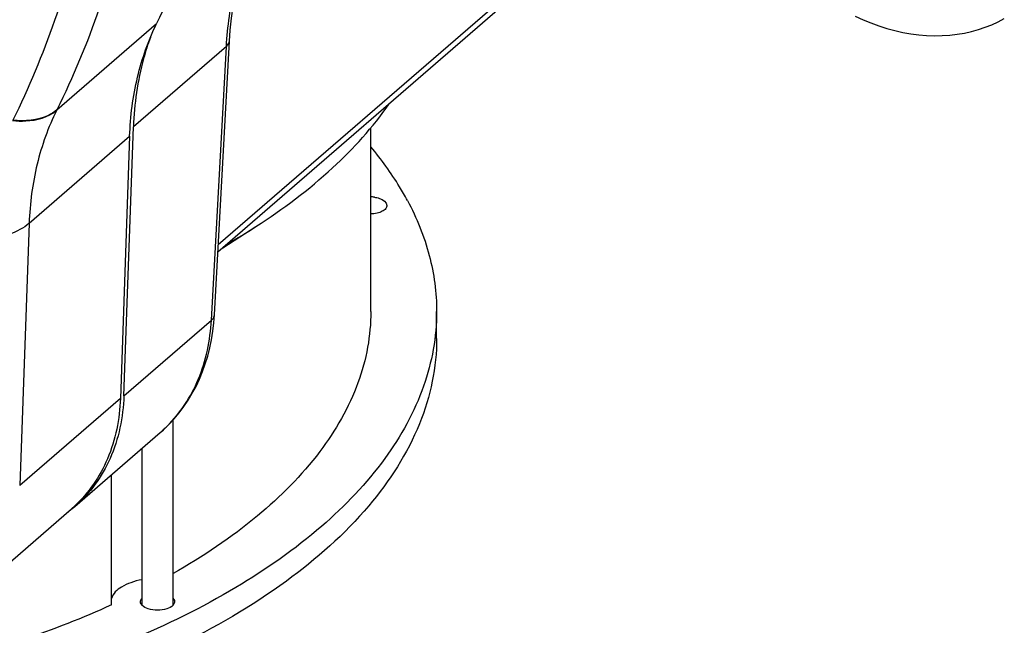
# Model space of a CAD drawing. Extents: x 0 to 594, y 0 to 420.
# Tile 73 of 93: x 541 to 554, y 212 to 220. Entities that reach past the tile are written whole.
import ezdxf

# ---------------------------------------------------------------- set-up
doc = ezdxf.new("R2010")
doc.units = 0
doc.header["$LTSCALE"] = 32.67
doc.layers.get('0').update_dxf_attribs({"linetype": 'CONTINUOUS'})
doc.layers.add('3_ALL_AXES', color=7, linetype='CONTINUOUS')
doc.layers.add('6_ALL_SURFACES', color=7, linetype='CONTINUOUS')

msp = doc.modelspace()

# ---------------------------------------------------------------- linework, layer by layer
at = {"color": 9, "linetype": 'CONTINUOUS'}
for p, q in [((550.171, 222.647), (543.692, 217.036)), ((541.607, 218.781), (542.895, 219.897)), ((543.796, 219.601), (542.595, 218.561)), ((543.602, 216.064), (543.796, 219.601)), ((541.607, 218.781), (541.605, 218.777)), ((541.249, 217.316), (542.547, 218.44)), ((541.249, 217.316), (541.127, 213.928)), ((542.472, 215.085), (543.602, 216.064)), ((542.427, 215.054), (541.127, 213.928))]:
    msp.add_line(p, q, dxfattribs=at)
at = {"color": 7, "linetype": 'CONTINUOUS'}
for p, q in [((550.115, 222.511), (543.687, 216.944)), ((543.642, 216.132), (543.836, 219.669)), ((542.472, 215.085), (542.595, 218.561)), ((542.547, 218.44), (542.427, 215.054)), ((541.84, 213.658), (542.941, 214.611)), ((542.94, 214.611), (542.941, 214.611)), ((542.313, 212.386), (542.313, 214.067))]:
    msp.add_line(p, q, dxfattribs=at)
for points in [[(543.836, 219.669), (543.846, 219.812), (543.863, 219.967), (543.885, 220.12), (543.913, 220.27), (543.947, 220.418), (543.986, 220.562), (544.031, 220.704), (544.082, 220.842), (544.138, 220.977)], [(551.917, 219.992), (552.018, 219.946), (552.12, 219.904), (552.223, 219.867), (552.326, 219.834), (552.429, 219.806), (552.532, 219.783), (552.635, 219.765), (552.737, 219.752), (552.839, 219.743), (552.939, 219.74), (553.039, 219.741), (553.137, 219.747), (553.233, 219.758), (553.327, 219.774), (553.419, 219.794), (553.509, 219.819), (553.597, 219.848), (553.681, 219.882), (553.763, 219.919), (553.842, 219.961)], [(542.94, 214.611), (542.982, 214.648), (543.053, 214.717), (543.121, 214.79), (543.185, 214.867), (543.246, 214.947), (543.303, 215.031), (543.356, 215.119), (543.404, 215.209), (543.449, 215.303), (543.489, 215.4), (543.524, 215.499), (543.556, 215.601), (543.582, 215.706), (543.605, 215.812), (543.622, 215.921), (543.635, 216.032), (543.642, 216.132)]]:
    msp.add_lwpolyline(points, dxfattribs=at)
for centre, radius, start, end in [((539.221, 224.985), 9.167, 300.0544, 302.7337), ((540.732, 214.937), 1.692, 306.4358, 309.04), ((540.69, 214.902), 1.687, 310.8938, 312.7332), ((540.735, 214.933), 1.688, 309.0408, 310.893)]:
    msp.add_arc(centre, radius, start, end, dxfattribs=at)
at = {"color": 9, "linetype": 'CONTINUOUS'}
for centre, radius, start, end in [((541.787, 215.943), 1.762, 310.8943, 313.7985), ((541.784, 215.946), 1.766, 313.7981, 314.7541)]:
    msp.add_arc(centre, radius, start, end, dxfattribs=at)
at = {"color": 7, "linetype": 'CONTINUOUS'}
for points, knots in [([(542.895, 231.862), (543.291, 230.827), (543.9, 228.741), (544.229, 225.585), (543.936, 222.592), (543.309, 220.74), (542.895, 219.897)], [0, 0, 0, 0, 0.270653, 0.527877, 0.770569, 1, 1, 1, 1]), ([(542.547, 218.44), (542.556, 218.697), (542.62, 219.199), (542.788, 219.677), (542.895, 219.897)], [0, 0, 0, 0, 0.512694, 1, 1, 1, 1]), ([(542.815, 219.717), (542.782, 219.627), (542.662, 219.253), (542.605, 218.859), (542.595, 218.561)], [0, 0, 0, 0, 0.242958, 1, 1, 1, 1]), ([(544.178, 217.274), (544.527, 217.499), (545.157, 217.971), (545.688, 218.557), (545.898, 218.859)], [0, 0, 0, 0, 0.530285, 1, 1, 1, 1]), ([(545.661, 216.175), (545.661, 216.021), (545.633, 215.707), (545.459, 215.076), (545.011, 214.299), (544.181, 213.469), (543.49, 213.008), (543.108, 212.79)], [0, 0, 0, 0, 0.104574, 0.211636, 0.441168, 0.702137, 1, 1, 1, 1]), ([(542.427, 215.054), (542.418, 214.788), (542.318, 214.27), (542.017, 213.831), (541.835, 213.663)], [0, 0, 0, 0, 0.518264, 1, 1, 1, 1]), ([(542.472, 215.085), (542.463, 214.81), (542.379, 214.399), (542.112, 213.933), (541.936, 213.741), (541.84, 213.658)], [0, 0, 0, 0, 0.516915, 0.761028, 1, 1, 1, 1]), ([(542.707, 212.71), (542.657, 212.702), (542.565, 212.678), (542.42, 212.614), (542.329, 212.531), (542.312, 212.468)], [0, 0, 0, 0, 0.313548, 0.589179, 1, 1, 1, 1]), ([(542.313, 212.386), (541.567, 212.046), (539.92, 211.503), (538.214, 211.224), (537.315, 211.139)], [0, 0, 0, 0, 0.47571, 1, 1, 1, 1])]:
    msp.add_open_spline(points, degree=3, knots=knots, dxfattribs=at)
at = {"color": 9, "linetype": 'CONTINUOUS'}
for points, knots in [([(541.607, 230.746), (542.009, 229.717), (542.631, 227.638), (542.965, 224.485), (542.664, 221.485), (542.026, 219.628), (541.607, 218.781)], [0, 0, 0, 0, 0.269652, 0.526298, 0.769221, 1, 1, 1, 1]), ([(541.038, 230.405), (541.434, 229.394), (542.044, 227.352), (542.373, 224.253), (542.077, 221.305), (541.45, 219.48), (541.038, 218.647)], [0, 0, 0, 0, 0.269601, 0.52622, 0.769157, 1, 1, 1, 1]), ([(543.796, 219.601), (543.81, 219.859), (543.883, 220.361), (544.056, 220.84), (544.165, 221.061)], [0, 0, 0, 0, 0.511576, 1, 1, 1, 1]), ([(543.796, 219.601), (543.802, 219.606), (543.821, 219.624), (543.835, 219.65), (543.836, 219.669)], [0, 0, 0, 0, 0.28463, 1, 1, 1, 1]), ([(541.036, 218.643), (541.093, 218.637), (541.288, 218.63), (541.498, 218.685), (541.605, 218.777)], [0, 0, 0, 0, 0.286573, 1, 1, 1, 1]), ([(541.607, 218.781), (541.574, 218.753), (541.404, 218.646), (541.192, 218.631), (541.038, 218.647)], [0, 0, 0, 0, 0.219096, 1, 1, 1, 1]), ([(541.605, 218.777), (541.495, 218.556), (541.324, 218.077), (541.258, 217.573), (541.249, 217.316)], [0, 0, 0, 0, 0.489021, 1, 1, 1, 1]), ([(541.249, 217.316), (541.176, 217.253), (540.983, 217.154), (540.774, 217.108), (540.659, 217.094)], [0, 0, 0, 0, 0.451608, 1, 1, 1, 1]), ([(543.028, 214.692), (543.201, 214.863), (543.485, 215.298), (543.589, 215.803), (543.602, 216.064)], [0, 0, 0, 0, 0.482787, 1, 1, 1, 1]), ([(543.602, 216.064), (543.608, 216.069), (543.628, 216.087), (543.641, 216.113), (543.642, 216.132)], [0, 0, 0, 0, 0.28463, 1, 1, 1, 1])]:
    msp.add_open_spline(points, degree=3, knots=knots, dxfattribs=at)
at = {"layer": '3_ALL_AXES', "color": 7, "linetype": 'CONTINUOUS'}
for p, q in [((545.661, 216.175), (545.661, 218.551)), ((543.749, 216.998), (544.178, 217.274)), ((546.511, 215.829), (546.511, 216.175)), ((543.107, 212.382), (543.107, 214.774)), ((542.707, 212.382), (542.707, 214.409))]:
    msp.add_line(p, q, dxfattribs=at)
msp.add_arc((545.651, 217.23), 0.427, 82.4102, 88.5763, dxfattribs=at)
for points, knots in [([(546.133, 217.612), (546.101, 217.671), (545.963, 217.913), (545.798, 218.141), (545.663, 218.303)], [0, 0, 0, 0, 0.241717, 1, 1, 1, 1]), ([(545.707, 217.653), (545.729, 217.65), (545.791, 217.638), (545.87, 217.591), (545.87, 217.547)], [0, 0, 0, 0, 0.333344, 1, 1, 1, 1]), ([(546.133, 217.612), (546.254, 217.386), (546.444, 216.92), (546.511, 216.419), (546.511, 216.175)], [0, 0, 0, 0, 0.511922, 1, 1, 1, 1]), ([(545.87, 217.547), (545.87, 217.532), (545.855, 217.499), (545.806, 217.466), (545.74, 217.444), (545.688, 217.438), (545.661, 217.437)], [0, 0, 0, 0, 0.172334, 0.39653, 0.6795, 1, 1, 1, 1]), ([(546.511, 216.175), (546.511, 215.849), (546.386, 215.166), (545.854, 214.211), (545.012, 213.334), (543.889, 212.55), (542.519, 211.876), (540.939, 211.33), (539.195, 210.928), (537.976, 210.766), (537.351, 210.71)], [0, 0, 0, 0, 0.085125, 0.177356, 0.281643, 0.400253, 0.533294, 0.679351, 0.83597, 1, 1, 1, 1]), ([(546.511, 215.829), (546.511, 215.643), (546.473, 215.265), (546.239, 214.504), (545.637, 213.574), (544.541, 212.608), (543.64, 212.087), (543.141, 211.846)], [0, 0, 0, 0, 0.10168, 0.206322, 0.433662, 0.696734, 1, 1, 1, 1]), ([(542.687, 212.427), (542.687, 212.431), (542.689, 212.448), (542.698, 212.464), (542.707, 212.473)], [0, 0, 0, 0, 0.233942, 1, 1, 1, 1]), ([(543.107, 212.382), (543.086, 212.359), (543.018, 212.326), (542.907, 212.312), (542.795, 212.327), (542.728, 212.359), (542.706, 212.382)], [0, 0, 0, 0, 0.219165, 0.500179, 0.781085, 1, 1, 1, 1]), ([(543.127, 212.427), (543.127, 212.424), (543.125, 212.407), (543.115, 212.391), (543.107, 212.382)], [0, 0, 0, 0, 0.233942, 1, 1, 1, 1])]:
    msp.add_open_spline(points, degree=3, knots=knots, dxfattribs=at)
for points in [[(543.107, 212.473), (543.112, 212.468), (543.116, 212.462), (543.119, 212.456)], [(542.694, 212.399), (542.69, 212.408), (542.687, 212.418), (542.687, 212.427)], [(542.706, 212.382), (542.702, 212.387), (542.698, 212.393), (542.694, 212.399)], [(543.119, 212.456), (543.124, 212.447), (543.127, 212.437), (543.127, 212.427)]]:
    msp.add_open_spline(points, degree=3, dxfattribs=at)
at = {"layer": '6_ALL_SURFACES', "color": 7, "linetype": 'CONTINUOUS'}
msp.add_line((540.489, 212.495), (541.795, 213.626), dxfattribs=at)

doc.saveas('drawing.dxf')
